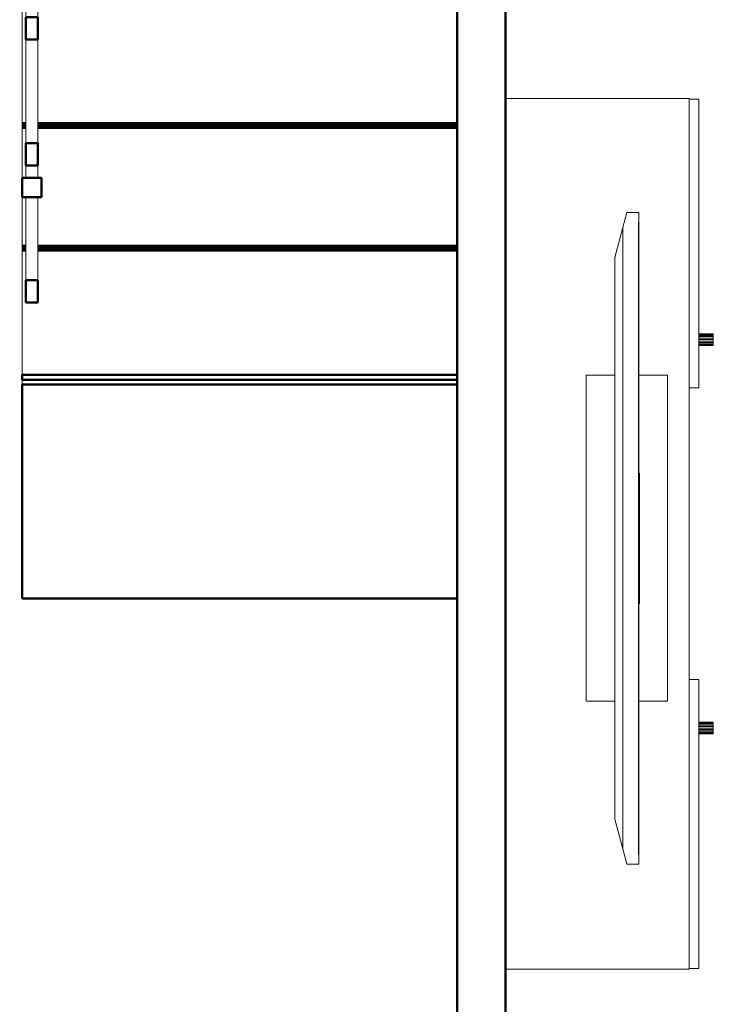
# Model space of a CAD drawing. Header units: millimetres. Extents: x 24644 to 52152, y 2709 to 38988.
# Tile 48 of 93: x 35158 to 36593, y 30777 to 32812. Entities that reach past the tile are written whole.
import ezdxf

# ---------------------------------------------------------------- set-up
doc = ezdxf.new("R2010")
doc.units = ezdxf.units.MM
for name, color, linetype, lineweight in [('A-PART-____-MCUT', 2, 'Continuous', 50), ('A-PART-____-OTLN', 2, 'Continuous', 20), ('A-WALL-____-MCUT', 113, 'Continuous', 50), ('A-WALL-____-OTLN', 113, 'Continuous', 20), ('I-FURN-____-MCUT', 30, 'Continuous', 9), ('I-FURN-____-OTLN', 30, 'Continuous', 20), ('S-STRS-____-MCUT', 31, 'Continuous', 50), ('S-STRS-____-OTLN', 31, 'Continuous', 20), ('Ограждение', 7, 'Continuous', 20)]:
    doc.layers.add(name, color=color, linetype=linetype, lineweight=lineweight)

# ---------------------------------------------------------------- blocks, each defined once
blk = doc.blocks.new('Прямая форма - V line-609009-В_Этаж 01_Вентиляция')
at = {"layer": 'A-WALL-____-MCUT', "color": 253}
for p, q in [((3190, 0), (0, 0)), ((0, -100), (3190, -100))]:
    blk.add_line(p, q, dxfattribs=at)
blk = doc.blocks.new('Прямая форма - SW - 009-609010-В_Этаж 01_Вентиляция')
blk.add_blockref('Прямая форма - V line-609009-В_Этаж 01_Вентиляция', (0, 0))
blk = doc.blocks.new('Family - V line-609499-В_Этаж 01_Вентиляция')
at = {"layer": 'S-STRS-____-OTLN', "color": 9}
for p, q in [((-740, -219.8), (-740, -219.6)), ((-732.5, -219.6), (-740, -219.6)), ((-740, -220.4), (-740, -219.8)), ((-732.5, -219.8), (-740, -219.8)), ((-740, -221.3), (-740, -220.4)), ((-732.5, -220.4), (-740, -220.4)), ((-740, -222.6), (-740, -221.3)), ((-732.5, -221.3), (-740, -221.3)), ((-740, -224.1), (-740, -222.6)), ((-732.5, -222.6), (-740, -222.6)), ((160, -219.6), (-707.5, -219.6)), ((160, -219.8), (-707.5, -219.8)), ((160, -220.4), (-707.5, -220.4)), ((160, -221.3), (-707.5, -221.3)), ((160, -222.6), (-707.5, -222.6)), ((-740, -225.9), (-740, -224.1)), ((-732.5, -224.1), (-740, -224.1)), ((-740, -227.9), (-740, -225.9)), ((-732.5, -225.9), (-740, -225.9)), ((-740, -230), (-740, -227.9)), ((-732.5, -227.9), (-740, -227.9)), ((-740, -232.1), (-740, -230)), ((-732.5, -230), (-740, -230)), ((-740, -473), (-740, -232.1)), ((-732.5, -232.1), (-740, -232.1)), ((160, -224.1), (-707.5, -224.1)), ((160, -225.9), (-707.5, -225.9)), ((160, -227.9), (-707.5, -227.9)), ((160, -230), (-707.5, -230)), ((160, -232.1), (-707.5, -232.1))]:
    blk.add_line(p, q, dxfattribs=at)
blk = doc.blocks.new('Family - Timber - Floor-609500-В_Этаж 01_Вентиляция')
blk.add_blockref('Family - V line-609499-В_Этаж 01_Вентиляция', (0, 0))
blk = doc.blocks.new('Family - V line-609503-В_Этаж 01_Вентиляция')
at = {"layer": 'S-STRS-____-OTLN', "color": 9}
for p, q in [((-740, -1233.2), (-740, -1233)), ((-732.5, -1233), (-740, -1233)), ((-740, -1233.7), (-740, -1233.2)), ((-732.5, -1233.2), (-740, -1233.2)), ((-740, -1234.6), (-740, -1233.7)), ((-732.5, -1233.7), (-740, -1233.7)), ((-740, -1235.9), (-740, -1234.6)), ((-732.5, -1234.6), (-740, -1234.6)), ((-740, -1237.4), (-740, -1235.9)), ((-732.5, -1235.9), (-740, -1235.9)), ((-740, -1239.2), (-740, -1237.4)), ((-732.5, -1237.4), (-740, -1237.4)), ((-740, -1241.2), (-740, -1239.2)), ((-732.5, -1239.2), (-740, -1239.2)), ((-740, -1243.3), (-740, -1241.2)), ((-732.5, -1241.2), (-740, -1241.2)), ((160, -1233), (-707.5, -1233)), ((160, -1233.2), (-707.5, -1233.2)), ((160, -1233.7), (-707.5, -1233.7)), ((160, -1234.6), (-707.5, -1234.6)), ((160, -1235.9), (-707.5, -1235.9)), ((160, -1237.4), (-707.5, -1237.4)), ((160, -1239.2), (-707.5, -1239.2)), ((160, -1241.2), (-707.5, -1241.2)), ((-740, -1245.5), (-740, -1243.3)), ((-732.5, -1243.3), (-740, -1243.3)), ((-740, -1501.3), (-740, -1245.5)), ((-732.5, -1245.5), (-740, -1245.5)), ((160, -1243.3), (-707.5, -1243.3)), ((160, -1245.5), (-707.5, -1245.5))]:
    blk.add_line(p, q, dxfattribs=at)
blk = doc.blocks.new('Family - Timber - Floor-609504-В_Этаж 01_Вентиляция')
blk.add_blockref('Family - V line-609503-В_Этаж 01_Вентиляция', (0, 0))
blk = doc.blocks.new('Family - V line-609517-В_Этаж 01_Вентиляция')
at = {"layer": 'S-STRS-____-OTLN', "color": 9}
for p, q in [((-740, -726.5), (-740, -726.3)), ((-732.5, -726.3), (-740, -726.3)), ((-740, -727.1), (-740, -726.5)), ((-732.5, -726.5), (-740, -726.5)), ((-740, -728), (-740, -727.1)), ((-732.5, -727.1), (-740, -727.1)), ((-740, -729.2), (-740, -728)), ((-732.5, -728), (-740, -728)), ((-740, -730.8), (-740, -729.2)), ((-732.5, -729.2), (-740, -729.2)), ((-740, -732.6), (-740, -730.8)), ((-732.5, -730.8), (-740, -730.8)), ((-740, -734.5), (-740, -732.6)), ((-732.5, -732.6), (-740, -732.6)), ((160, -726.3), (-707.5, -726.3)), ((160, -726.5), (-707.5, -726.5)), ((160, -727.1), (-707.5, -727.1)), ((160, -728), (-707.5, -728)), ((160, -729.2), (-707.5, -729.2)), ((160, -730.8), (-707.5, -730.8)), ((160, -732.6), (-707.5, -732.6)), ((-740, -736.6), (-740, -734.5)), ((-732.5, -734.5), (-740, -734.5)), ((-740, -738.8), (-740, -736.6)), ((-732.5, -736.6), (-740, -736.6)), ((-740, -979.6), (-740, -738.8)), ((-732.5, -738.8), (-740, -738.8)), ((160, -734.5), (-707.5, -734.5)), ((160, -736.6), (-707.5, -736.6)), ((160, -738.8), (-707.5, -738.8))]:
    blk.add_line(p, q, dxfattribs=at)
blk = doc.blocks.new('Family - Timber - Floor-609518-В_Этаж 01_Вентиляция')
blk.add_blockref('Family - V line-609517-В_Этаж 01_Вентиляция', (0, 0))
blk = doc.blocks.new('Family - V line-609537-В_Этаж 01_Вентиляция')
at = {"layer": 'S-STRS-____-MCUT', "color": 253}
for p, q in [((160, -1501.3), (-740, -1501.3)), ((-740, -1501.3), (-740, -1511.3)), ((160, -1511.3), (160, -1501.3)), ((-740, -1511.3), (160, -1511.3))]:
    blk.add_line(p, q, dxfattribs=at)
blk = doc.blocks.new('Family - Timber - Floor-609538-В_Этаж 01_Вентиляция')
blk.add_blockref('Family - V line-609537-В_Этаж 01_Вентиляция', (0, 0))
blk = doc.blocks.new('Family - V line-609543-В_Этаж 01_Вентиляция')
at = {"layer": 'S-STRS-____-MCUT', "color": 253}
for p, q in [((160, -1521.3), (-740, -1521.3)), ((-740, -1521.3), (-740, -1963.7)), ((160, -1963.7), (160, -1521.3)), ((-740, -1963.7), (160, -1963.7))]:
    blk.add_line(p, q, dxfattribs=at)
at = {"layer": 'S-STRS-____-OTLN', "color": 9}
blk.add_line((-740, -1521.3), (-740, -1511.3), dxfattribs=at)
blk = doc.blocks.new('Family - Concrete - Structural-609544-В_Этаж 01_Вентиляция')
blk.add_blockref('Family - V line-609543-В_Этаж 01_Вентиляция', (0, 0))
blk = doc.blocks.new('Family - V line-609547-В_Этаж 01_Вентиляция')
at = {"layer": 'S-STRS-____-OTLN', "color": 9}
for p, q in [((160, 33.7), (-695, 33.7)), ((160, 33.5), (-695, 33.5)), ((160, 32.9), (-695, 32.9)), ((160, 32), (-695, 32)), ((160, 30.8), (-695, 30.8)), ((160, 29.2), (-695, 29.2)), ((160, 27.4), (-695, 27.4)), ((160, 25.5), (-695, 25.5)), ((160, 23.4), (-695, 23.4)), ((160, 21.2), (-695, 21.2)), ((-740, -219.6), (-740, -47.5))]:
    blk.add_line(p, q, dxfattribs=at)
blk = doc.blocks.new('Family - Timber - Floor-609548-В_Этаж 01_Вентиляция')
blk.add_blockref('Family - V line-609547-В_Этаж 01_Вентиляция', (0, 0))
blk = doc.blocks.new('Family - V line-609551-В_Этаж 01_Вентиляция')
at = {"layer": 'S-STRS-____-OTLN', "color": 9}
for p, q in [((-740, -979.8), (-740, -979.6)), ((-732.5, -979.6), (-740, -979.6)), ((-740, -980.4), (-740, -979.8)), ((-732.5, -979.8), (-740, -979.8)), ((-740, -981.3), (-740, -980.4)), ((-732.5, -980.4), (-740, -980.4)), ((-740, -982.6), (-740, -981.3)), ((-732.5, -981.3), (-740, -981.3)), ((-740, -984.1), (-740, -982.6)), ((-732.5, -982.6), (-740, -982.6)), ((-740, -985.9), (-740, -984.1)), ((-732.5, -984.1), (-740, -984.1)), ((-740, -987.9), (-740, -985.9)), ((-732.5, -985.9), (-740, -985.9)), ((-740, -990), (-740, -987.9)), ((-732.5, -987.9), (-740, -987.9)), ((-740, -992.1), (-740, -990)), ((-732.5, -990), (-740, -990)), ((-740, -1094.1), (-740, -992.1)), ((-732.5, -992.1), (-740, -992.1)), ((160, -979.6), (-707.5, -979.6)), ((160, -979.8), (-707.5, -979.8)), ((160, -980.4), (-707.5, -980.4)), ((160, -981.3), (-707.5, -981.3)), ((160, -982.6), (-707.5, -982.6)), ((160, -984.1), (-707.5, -984.1)), ((160, -985.9), (-707.5, -985.9)), ((160, -987.9), (-707.5, -987.9)), ((160, -990), (-707.5, -990)), ((160, -992.1), (-707.5, -992.1)), ((-740, -1233), (-740, -1134.1))]:
    blk.add_line(p, q, dxfattribs=at)
blk = doc.blocks.new('Family - Timber - Floor-609552-В_Этаж 01_Вентиляция')
blk.add_blockref('Family - V line-609551-В_Этаж 01_Вентиляция', (0, 0))
blk = doc.blocks.new('Family - V line-609559-В_Этаж 01_Вентиляция')
at = {"layer": 'S-STRS-____-OTLN', "color": 9}
for p, q in [((-740, -473.2), (-740, -473)), ((-732.5, -473), (-740, -473)), ((-740, -473.7), (-740, -473.2)), ((-732.5, -473.2), (-740, -473.2)), ((-740, -474.6), (-740, -473.7)), ((-732.5, -473.7), (-740, -473.7)), ((-740, -475.9), (-740, -474.6)), ((-732.5, -474.6), (-740, -474.6)), ((-740, -477.4), (-740, -475.9)), ((-732.5, -475.9), (-740, -475.9)), ((-740, -479.2), (-740, -477.4)), ((-732.5, -477.4), (-740, -477.4)), ((-740, -481.2), (-740, -479.2)), ((-732.5, -479.2), (-740, -479.2)), ((-740, -483.3), (-740, -481.2)), ((-732.5, -481.2), (-740, -481.2)), ((-740, -485.5), (-740, -483.3)), ((-732.5, -483.3), (-740, -483.3)), ((-740, -726.3), (-740, -485.5)), ((-732.5, -485.5), (-740, -485.5)), ((160, -473), (-707.5, -473)), ((160, -473.2), (-707.5, -473.2)), ((160, -473.7), (-707.5, -473.7)), ((160, -474.6), (-707.5, -474.6)), ((160, -475.9), (-707.5, -475.9)), ((160, -477.4), (-707.5, -477.4)), ((160, -479.2), (-707.5, -479.2)), ((160, -481.2), (-707.5, -481.2)), ((160, -483.3), (-707.5, -483.3)), ((160, -485.5), (-707.5, -485.5))]:
    blk.add_line(p, q, dxfattribs=at)
blk = doc.blocks.new('Family - Timber - Floor-609560-В_Этаж 01_Вентиляция')
blk.add_blockref('Family - V line-609559-В_Этаж 01_Вентиляция', (0, 0))
blk = doc.blocks.new('Family - STAIR - 001-609563-В_Этаж 01_Вентиляция')
for name in ['Family - Timber - Floor-609548-В_Этаж 01_Вентиляция', 'Family - Timber - Floor-609500-В_Этаж 01_Вентиляция', 'Family - Timber - Floor-609560-В_Этаж 01_Вентиляция', 'Family - Timber - Floor-609518-В_Этаж 01_Вентиляция', 'Family - Timber - Floor-609552-В_Этаж 01_Вентиляция', 'Family - Timber - Floor-609504-В_Этаж 01_Вентиляция', 'Family - Timber - Floor-609538-В_Этаж 01_Вентиляция', 'Family - Concrete - Structural-609544-В_Этаж 01_Вентиляция']:
    blk.add_blockref(name, (0, 0))
blk = doc.blocks.new('Family - V line-609592-В_Этаж 01_Вентиляция')
at = {"layer": 'A-PART-____-OTLN', "color": 9}
for p, q in [((-740, -1233.2), (-740, -1233)), ((-732.5, -1233), (-740, -1233)), ((-740, -1233.7), (-740, -1233.2)), ((-732.5, -1233.2), (-740, -1233.2)), ((-740, -1234.6), (-740, -1233.7)), ((-732.5, -1233.7), (-740, -1233.7)), ((-740, -1235.9), (-740, -1234.6)), ((-732.5, -1234.6), (-740, -1234.6)), ((-740, -1237.4), (-740, -1235.9)), ((-732.5, -1235.9), (-740, -1235.9)), ((-740, -1239.2), (-740, -1237.4)), ((-732.5, -1237.4), (-740, -1237.4)), ((-740, -1241.2), (-740, -1239.2)), ((-732.5, -1239.2), (-740, -1239.2)), ((-740, -1243.3), (-740, -1241.2)), ((-732.5, -1241.2), (-740, -1241.2)), ((160, -1233), (-707.5, -1233)), ((160, -1233.2), (-707.5, -1233.2)), ((160, -1233.7), (-707.5, -1233.7)), ((160, -1234.6), (-707.5, -1234.6)), ((160, -1235.9), (-707.5, -1235.9)), ((160, -1237.4), (-707.5, -1237.4)), ((160, -1239.2), (-707.5, -1239.2)), ((160, -1241.2), (-707.5, -1241.2)), ((-740, -1245.5), (-740, -1243.3)), ((-732.5, -1243.3), (-740, -1243.3)), ((-740, -1501.3), (-740, -1245.5)), ((-732.5, -1245.5), (-740, -1245.5)), ((160, -1243.3), (-707.5, -1243.3)), ((160, -1245.5), (-707.5, -1245.5))]:
    blk.add_line(p, q, dxfattribs=at)
blk = doc.blocks.new('Family - Timber - Floor-609593-В_Этаж 01_Вентиляция')
blk.add_blockref('Family - V line-609592-В_Этаж 01_Вентиляция', (0, 0))
blk = doc.blocks.new('Family - V line-609613-В_Этаж 01_Вентиляция')
at = {"layer": 'A-PART-____-OTLN', "color": 9}
for p, q in [((-740, -726.5), (-740, -726.3)), ((-732.5, -726.3), (-740, -726.3)), ((-740, -727.1), (-740, -726.5)), ((-732.5, -726.5), (-740, -726.5)), ((-740, -728), (-740, -727.1)), ((-732.5, -727.1), (-740, -727.1)), ((-740, -729.2), (-740, -728)), ((-732.5, -728), (-740, -728)), ((-740, -730.8), (-740, -729.2)), ((-732.5, -729.2), (-740, -729.2)), ((-740, -732.6), (-740, -730.8)), ((-732.5, -730.8), (-740, -730.8)), ((-740, -734.5), (-740, -732.6)), ((-732.5, -732.6), (-740, -732.6)), ((160, -726.3), (-707.5, -726.3)), ((160, -726.5), (-707.5, -726.5)), ((160, -727.1), (-707.5, -727.1)), ((160, -728), (-707.5, -728)), ((160, -729.2), (-707.5, -729.2)), ((160, -730.8), (-707.5, -730.8)), ((160, -732.6), (-707.5, -732.6)), ((-740, -736.6), (-740, -734.5)), ((-732.5, -734.5), (-740, -734.5)), ((-740, -738.8), (-740, -736.6)), ((-732.5, -736.6), (-740, -736.6)), ((-740, -979.6), (-740, -738.8)), ((-732.5, -738.8), (-740, -738.8)), ((160, -734.5), (-707.5, -734.5)), ((160, -736.6), (-707.5, -736.6)), ((160, -738.8), (-707.5, -738.8))]:
    blk.add_line(p, q, dxfattribs=at)
blk = doc.blocks.new('Family - Timber - Floor-609614-В_Этаж 01_Вентиляция')
blk.add_blockref('Family - V line-609613-В_Этаж 01_Вентиляция', (0, 0))
blk = doc.blocks.new('Family - V line-609643-В_Этаж 01_Вентиляция')
at = {"layer": 'A-PART-____-MCUT', "color": 253}
for p, q in [((160, -1501.3), (-740, -1501.3)), ((-740, -1501.3), (-740, -1511.3)), ((160, -1511.3), (160, -1501.3)), ((-740, -1511.3), (160, -1511.3))]:
    blk.add_line(p, q, dxfattribs=at)
blk = doc.blocks.new('Family - Timber - Floor-609644-В_Этаж 01_Вентиляция')
blk.add_blockref('Family - V line-609643-В_Этаж 01_Вентиляция', (0, 0))
blk = doc.blocks.new('Family - V line-609652-В_Этаж 01_Вентиляция')
at = {"layer": 'A-PART-____-MCUT', "color": 253}
for p, q in [((160, -1521.3), (-740, -1521.3)), ((-740, -1521.3), (-740, -1963.7)), ((160, -1963.7), (160, -1521.3)), ((-740, -1963.7), (160, -1963.7))]:
    blk.add_line(p, q, dxfattribs=at)
at = {"layer": 'A-PART-____-OTLN', "color": 9}
blk.add_line((-740, -1521.3), (-740, -1511.3), dxfattribs=at)
blk = doc.blocks.new('Family - Concrete - Structural-609653-В_Этаж 01_Вентиляция')
blk.add_blockref('Family - V line-609652-В_Этаж 01_Вентиляция', (0, 0))
blk = doc.blocks.new('Family - V line-609664-В_Этаж 01_Вентиляция')
at = {"layer": 'A-PART-____-OTLN', "color": 9}
for p, q in [((-740, -979.8), (-740, -979.6)), ((-732.5, -979.6), (-740, -979.6)), ((-740, -980.4), (-740, -979.8)), ((-732.5, -979.8), (-740, -979.8)), ((-740, -981.3), (-740, -980.4)), ((-732.5, -980.4), (-740, -980.4)), ((-740, -982.6), (-740, -981.3)), ((-732.5, -981.3), (-740, -981.3)), ((-740, -984.1), (-740, -982.6)), ((-732.5, -982.6), (-740, -982.6)), ((-740, -985.9), (-740, -984.1)), ((-732.5, -984.1), (-740, -984.1)), ((-740, -987.9), (-740, -985.9)), ((-732.5, -985.9), (-740, -985.9)), ((-740, -990), (-740, -987.9)), ((-732.5, -987.9), (-740, -987.9)), ((-740, -992.1), (-740, -990)), ((-732.5, -990), (-740, -990)), ((-740, -1094.1), (-740, -992.1)), ((-732.5, -992.1), (-740, -992.1)), ((160, -979.6), (-707.5, -979.6)), ((160, -979.8), (-707.5, -979.8)), ((160, -980.4), (-707.5, -980.4)), ((160, -981.3), (-707.5, -981.3)), ((160, -982.6), (-707.5, -982.6)), ((160, -984.1), (-707.5, -984.1)), ((160, -985.9), (-707.5, -985.9)), ((160, -987.9), (-707.5, -987.9)), ((160, -990), (-707.5, -990)), ((160, -992.1), (-707.5, -992.1)), ((-740, -1233), (-740, -1134.1))]:
    blk.add_line(p, q, dxfattribs=at)
blk = doc.blocks.new('Family - Timber - Floor-609665-В_Этаж 01_Вентиляция')
blk.add_blockref('Family - V line-609664-В_Этаж 01_Вентиляция', (0, 0))
blk = doc.blocks.new('Прямая форма - V line-609733-В_Этаж 01_Вентиляция')
at = {"layer": 'I-FURN-____-MCUT', "color": 53}
for p, q in [((-1316, 33.4), (-1347.4, 25)), ((-1347.4, 25), (-1347.4, 0)), ((-31.4, 33.4), (-1316, 33.4)), ((0, 25), (-31.4, 33.4)), ((0, 0), (0, 25)), ((-1347.4, 0), (-1327.4, 0)), ((-1327.4, 0), (-1327.4, 1)), ((-1327.4, 1), (-20, 1)), ((-1327.4, 1), (-1327.4, 0)), ((-20, 1), (-1327.4, 1)), ((-1327.4, 0), (-20, 0)), ((-20, 1), (-20, 0)), ((-20, 0), (-20, 1)), ((-20, 0), (0, 0))]:
    blk.add_line(p, q, dxfattribs=at)
at = {"layer": 'I-FURN-____-OTLN', "color": 9}
for p, q in [((-1010.5, 109.2), (-336.8, 109.2)), ((-1010.5, 50), (-1010.5, 109.2)), ((-336.8, 50), (-336.8, 109.2)), ((-1316, 33.4), (-1254.1, 50)), ((-93.3, 50), (-1254.1, 50)), ((-93.3, 50), (-31.4, 33.4)), ((-1010.5, -59.2), (-1010.5, 0)), ((-538.9, 0), (-538.9, -0.8)), ((-336.8, -59.2), (-336.8, 0)), ((-808.4, -0.8), (-808.4, 0)), ((-538.9, -0.8), (-808.4, -0.8)), ((-1010.5, -59.2), (-336.8, -59.2))]:
    blk.add_line(p, q, dxfattribs=at)
blk = doc.blocks.new('Прямая форма - FU - 058-609734-В_Этаж 01_Вентиляция')
blk.add_blockref('Прямая форма - V line-609733-В_Этаж 01_Вентиляция', (0, 0))
blk = doc.blocks.new('Прямая форма - V line-609866-В_Этаж 01_Вентиляция')
at = {"layer": 'Ограждение', "color": 9}
for p, q in [((167.5, -558.6), (167.5, -795.5)), ((192.5, -795.5), (192.5, -558.6))]:
    blk.add_line(p, q, dxfattribs=at)
at = {"layer": 'Ограждение', "color": 253, "lineweight": 50}
for p, q in [((192.5, -795.5), (167.5, -795.5)), ((167.5, -795.5), (167.5, -841.7)), ((192.5, -841.7), (192.5, -795.5)), ((167.5, -841.7), (192.5, -841.7))]:
    blk.add_line(p, q, dxfattribs=at)
blk = doc.blocks.new('Прямая форма - Steel - Stainless-609867-В_Этаж 01_Вентиляция')
blk.add_blockref('Прямая форма - V line-609866-В_Этаж 01_Вентиляция', (0, 0))
blk = doc.blocks.new('Прямая форма - V line-609878-В_Этаж 01_Вентиляция')
at = {"layer": 'Ограждение', "color": 9}
for p, q in [((167.5, -841.7), (167.5, -1056)), ((192.5, -1056), (192.5, -841.7))]:
    blk.add_line(p, q, dxfattribs=at)
at = {"layer": 'Ограждение', "color": 253, "lineweight": 50}
for p, q in [((192.5, -1056), (167.5, -1056)), ((167.5, -1056), (167.5, -1102.2)), ((192.5, -1102.2), (192.5, -1056)), ((167.5, -1102.2), (192.5, -1102.2))]:
    blk.add_line(p, q, dxfattribs=at)
blk = doc.blocks.new('Прямая форма - Steel - Stainless-609879-В_Этаж 01_Вентиляция')
blk.add_blockref('Прямая форма - V line-609878-В_Этаж 01_Вентиляция', (0, 0))
blk = doc.blocks.new('Прямая форма - V line-609886-В_Этаж 01_Вентиляция')
at = {"layer": 'Ограждение', "color": 9}
for p, q in [((167.5, -81.2), (167.5, -263.3)), ((192.5, -263.3), (192.5, -81.2))]:
    blk.add_line(p, q, dxfattribs=at)
at = {"layer": 'Ограждение', "color": 253, "lineweight": 50}
for p, q in [((192.5, -263.3), (167.5, -263.3)), ((167.5, -263.3), (167.5, -309.4)), ((192.5, -309.4), (192.5, -263.3)), ((167.5, -309.4), (192.5, -309.4))]:
    blk.add_line(p, q, dxfattribs=at)
blk = doc.blocks.new('Прямая форма - Steel - Stainless-609887-В_Этаж 01_Вентиляция')
blk.add_blockref('Прямая форма - V line-609886-В_Этаж 01_Вентиляция', (0, 0))
blk = doc.blocks.new('Прямая форма - V line-609890-В_Этаж 01_Вентиляция')
at = {"layer": 'Ограждение', "color": 9}
for p, q in [((167.5, -1102.2), (167.5, -1127.8)), ((192.5, -1127.8), (192.5, -1102.2)), ((167.5, -1167.8), (167.5, -1339.1)), ((192.5, -1339.1), (192.5, -1167.8))]:
    blk.add_line(p, q, dxfattribs=at)
at = {"layer": 'Ограждение', "color": 253, "lineweight": 50}
for p, q in [((192.5, -1339.1), (167.5, -1339.1)), ((167.5, -1339.1), (167.5, -1385.3)), ((192.5, -1385.3), (192.5, -1339.1)), ((167.5, -1385.3), (192.5, -1385.3))]:
    blk.add_line(p, q, dxfattribs=at)
blk = doc.blocks.new('Прямая форма - Steel - Stainless-609891-В_Этаж 01_Вентиляция')
blk.add_blockref('Прямая форма - V line-609890-В_Этаж 01_Вентиляция', (0, 0))
blk = doc.blocks.new('Прямая форма - V line-609894-В_Этаж 01_Вентиляция')
at = {"layer": 'Ограждение', "color": 253, "lineweight": 50}
for p, q in [((200, -1127.8), (160, -1127.8)), ((160, -1127.8), (160, -1167.8)), ((200, -1167.8), (200, -1127.8)), ((160, -1167.8), (200, -1167.8))]:
    blk.add_line(p, q, dxfattribs=at)
blk = doc.blocks.new('Прямая форма - Steel - Structural-609895-В_Этаж 01_Вентиляция')
blk.add_blockref('Прямая форма - V line-609894-В_Этаж 01_Вентиляция', (0, 0))
blk = doc.blocks.new('Прямая форма - V line-609896-В_Этаж 01_Вентиляция')
at = {"layer": 'Ограждение', "color": 9}
for p, q in [((155, -25.9), (155, 0)), ((155, 0), (205, 0)), ((205, -25.9), (205, 0))]:
    blk.add_line(p, q, dxfattribs=at)
at = {"layer": 'Ограждение', "color": 253, "lineweight": 50}
for p, q in [((155, -25.9), (155, -81.2)), ((205, -25.9), (155, -25.9)), ((205, -81.2), (205, -25.9)), ((155, -81.2), (205, -81.2))]:
    blk.add_line(p, q, dxfattribs=at)
blk = doc.blocks.new('Прямая форма - Steel - Structural-609897-В_Этаж 01_Вентиляция')
blk.add_blockref('Прямая форма - V line-609896-В_Этаж 01_Вентиляция', (0, 0))
blk = doc.blocks.new('Прямая форма - V line-609900-В_Этаж 01_Вентиляция')
at = {"layer": 'Ограждение', "color": 9}
for p, q in [((155, 168.1), (205, 168.1)), ((155, 168.1), (155, 0)), ((205, 168.1), (205, 0)), ((205, 0), (155, 0))]:
    blk.add_line(p, q, dxfattribs=at)
blk = doc.blocks.new('Прямая форма - Steel - Structural-609901-В_Этаж 01_Вентиляция')
blk.add_blockref('Прямая форма - V line-609900-В_Этаж 01_Вентиляция', (0, 0))
blk = doc.blocks.new('Прямая форма - V line-609904-В_Этаж 01_Вентиляция')
at = {"layer": 'Ограждение', "color": 9}
for p, q in [((167.5, -309.4), (167.5, -512.4)), ((192.5, -512.4), (192.5, -309.4))]:
    blk.add_line(p, q, dxfattribs=at)
at = {"layer": 'Ограждение', "color": 253, "lineweight": 50}
for p, q in [((192.5, -512.4), (167.5, -512.4)), ((167.5, -512.4), (167.5, -558.6)), ((192.5, -558.6), (192.5, -512.4)), ((167.5, -558.6), (192.5, -558.6))]:
    blk.add_line(p, q, dxfattribs=at)
blk = doc.blocks.new('Прямая форма - Steel - Stainless-609905-В_Этаж 01_Вентиляция')
blk.add_blockref('Прямая форма - V line-609904-В_Этаж 01_Вентиляция', (0, 0))
blk = doc.blocks.new('Прямая форма - RAILING - 017-609914-В_Этаж 01_Вентиляция')
for name in ['Прямая форма - Steel - Structural-609901-В_Этаж 01_Вентиляция', 'Прямая форма - Steel - Structural-609897-В_Этаж 01_Вентиляция', 'Прямая форма - Steel - Stainless-609887-В_Этаж 01_Вентиляция', 'Прямая форма - Steel - Stainless-609905-В_Этаж 01_Вентиляция', 'Прямая форма - Steel - Stainless-609867-В_Этаж 01_Вентиляция', 'Прямая форма - Steel - Stainless-609879-В_Этаж 01_Вентиляция', 'Прямая форма - Steel - Stainless-609891-В_Этаж 01_Вентиляция', 'Прямая форма - Steel - Structural-609895-В_Этаж 01_Вентиляция']:
    blk.add_blockref(name, (0, 0))
blk = doc.blocks.new('Family - V line-609928-В_Этаж 01_Вентиляция')
at = {"layer": 'A-PART-____-MCUT', "color": 253}
for p, q in [((192.5, -795.5), (167.5, -795.5)), ((167.5, -795.5), (167.5, -841.7)), ((192.5, -841.7), (192.5, -795.5)), ((167.5, -841.7), (192.5, -841.7))]:
    blk.add_line(p, q, dxfattribs=at)
at = {"layer": 'A-PART-____-OTLN', "color": 9}
for p, q in [((167.5, -558.6), (167.5, -795.5)), ((192.5, -795.5), (192.5, -558.6))]:
    blk.add_line(p, q, dxfattribs=at)
blk = doc.blocks.new('Family - Steel - Stainless-609929-В_Этаж 01_Вентиляция')
blk.add_blockref('Family - V line-609928-В_Этаж 01_Вентиляция', (0, 0))
blk = doc.blocks.new('Family - V line-609946-В_Этаж 01_Вентиляция')
at = {"layer": 'A-PART-____-MCUT', "color": 253}
for p, q in [((192.5, -1056), (167.5, -1056)), ((167.5, -1056), (167.5, -1102.2)), ((192.5, -1102.2), (192.5, -1056)), ((167.5, -1102.2), (192.5, -1102.2))]:
    blk.add_line(p, q, dxfattribs=at)
at = {"layer": 'A-PART-____-OTLN', "color": 9}
for p, q in [((167.5, -841.7), (167.5, -1056)), ((192.5, -1056), (192.5, -841.7))]:
    blk.add_line(p, q, dxfattribs=at)
blk = doc.blocks.new('Family - Steel - Stainless-609947-В_Этаж 01_Вентиляция')
blk.add_blockref('Family - V line-609946-В_Этаж 01_Вентиляция', (0, 0))
blk = doc.blocks.new('Family - V line-609964-В_Этаж 01_Вентиляция')
at = {"layer": 'A-PART-____-MCUT', "color": 253}
for p, q in [((192.5, -1339.1), (167.5, -1339.1)), ((167.5, -1339.1), (167.5, -1385.3)), ((192.5, -1385.3), (192.5, -1339.1)), ((167.5, -1385.3), (192.5, -1385.3))]:
    blk.add_line(p, q, dxfattribs=at)
at = {"layer": 'A-PART-____-OTLN', "color": 9}
for p, q in [((167.5, -1102.2), (167.5, -1127.8)), ((192.5, -1127.8), (192.5, -1102.2)), ((167.5, -1167.8), (167.5, -1339.1)), ((192.5, -1339.1), (192.5, -1167.8))]:
    blk.add_line(p, q, dxfattribs=at)
blk = doc.blocks.new('Family - Steel - Stainless-609965-В_Этаж 01_Вентиляция')
blk.add_blockref('Family - V line-609964-В_Этаж 01_Вентиляция', (0, 0))
blk = doc.blocks.new('Family - V line-609970-В_Этаж 01_Вентиляция')
at = {"layer": 'A-PART-____-MCUT', "color": 253}
for p, q in [((200, -1127.8), (160, -1127.8)), ((160, -1127.8), (160, -1167.8)), ((200, -1167.8), (200, -1127.8)), ((160, -1167.8), (200, -1167.8))]:
    blk.add_line(p, q, dxfattribs=at)
blk = doc.blocks.new('Family - Steel - Structural-609971-В_Этаж 01_Вентиляция')
blk.add_blockref('Family - V line-609970-В_Этаж 01_Вентиляция', (0, 0))
blk = doc.blocks.new('Прямая форма - V line-610126-В_Этаж 01_Вентиляция')
at = {"layer": 'I-FURN-____-OTLN', "color": 9}
for p, q in [((-1800, 20), (-1800, 400)), ((0, 400), (0, 20)), ((0, 20), (-1800, 20)), ((-1798.5, 0), (-1798.5, 20)), ((-1201.5, 0), (-1798.5, 0)), ((-1313.5, -30), (-1313.5, 0)), ((-1313.1, -30), (-1313.1, 0)), ((-1310, -30), (-1310, 0)), ((-1307.5, -30), (-1307.5, 0)), ((-1301.5, -30), (-1301.5, 0)), ((-1293, -30), (-1293, 0)), ((-1289.9, -30), (-1289.9, 0)), ((-1289.5, -30), (-1289.5, 0)), ((-1201.5, 20), (-1201.5, 0)), ((-598.5, 0), (-598.5, 20)), ((-1.5, 0), (-598.5, 0)), ((-510.5, -30), (-510.5, 0)), ((-510.1, -30), (-510.1, 0)), ((-508.9, -30), (-508.9, 0)), ((-507, -30), (-507, 0)), ((-504.5, -30), (-504.5, 0)), ((-501.6, -30), (-501.6, 0)), ((-498.5, -30), (-498.5, 0)), ((-495.4, -30), (-495.4, 0)), ((-492.5, -30), (-492.5, 0)), ((-490, -30), (-490, 0)), ((-488.1, -30), (-488.1, 0)), ((-486.9, -30), (-486.9, 0)), ((-486.5, -30), (-486.5, 0)), ((-1.5, 20), (-1.5, 0)), ((-1311.9, -30), (-1311.9, 0)), ((-1304.6, -30), (-1304.6, 0)), ((-1298.4, -30), (-1298.4, 0)), ((-1295.5, -30), (-1295.5, 0)), ((-1291.1, -30), (-1291.1, 0)), ((-1313.5, -30), (-1313.1, -30)), ((-1313.1, -30), (-1311.9, -30)), ((-1311.9, -30), (-1310, -30)), ((-1310, -30), (-1307.5, -30)), ((-1307.5, -30), (-1304.6, -30)), ((-1304.6, -30), (-1301.5, -30)), ((-1301.5, -30), (-1298.4, -30)), ((-1298.4, -30), (-1295.5, -30)), ((-1295.5, -30), (-1293, -30)), ((-1293, -30), (-1291.1, -30)), ((-1291.1, -30), (-1289.9, -30)), ((-1289.9, -30), (-1289.5, -30)), ((-510.5, -30), (-510.1, -30)), ((-510.1, -30), (-508.9, -30)), ((-508.9, -30), (-507, -30)), ((-507, -30), (-504.5, -30)), ((-504.5, -30), (-501.6, -30)), ((-501.6, -30), (-498.5, -30)), ((-498.5, -30), (-495.4, -30)), ((-495.4, -30), (-492.5, -30)), ((-492.5, -30), (-490, -30)), ((-490, -30), (-488.1, -30)), ((-488.1, -30), (-486.9, -30)), ((-486.9, -30), (-486.5, -30))]:
    blk.add_line(p, q, dxfattribs=at)
blk = doc.blocks.new('Прямая форма - FU - 057-610127-В_Этаж 01_Вентиляция')
blk.add_blockref('Прямая форма - V line-610126-В_Этаж 01_Вентиляция', (0, 0))
blk = doc.blocks.new('V line_ifc_RVT-1-В_Этаж 01_Вентиляция')
at = {"layer": 'A-PART-____-OTLN', "color": 9, "lineweight": 20}
for name, p in [('Family - Steel - Stainless-609929-В_Этаж 01_Вентиляция', (35003.2, 33613.2)), ('Family - Timber - Floor-609614-В_Этаж 01_Вентиляция', (35903.2, 33579.5)), ('Family - Steel - Stainless-609947-В_Этаж 01_Вентиляция', (35003.2, 33613.2)), ('Family - Timber - Floor-609665-В_Этаж 01_Вентиляция', (35903.2, 33579.5)), ('Family - Steel - Stainless-609965-В_Этаж 01_Вентиляция', (35003.2, 33613.2)), ('Family - Steel - Structural-609971-В_Этаж 01_Вентиляция', (35003.2, 33613.2)), ('Family - Timber - Floor-609593-В_Этаж 01_Вентиляция', (35903.2, 33579.5)), ('Family - Timber - Floor-609644-В_Этаж 01_Вентиляция', (35903.2, 33579.5)), ('Family - Concrete - Structural-609653-В_Этаж 01_Вентиляция', (35903.2, 33579.5))]:
    blk.add_blockref(name, p, dxfattribs=at)
at = {"layer": 'A-WALL-____-OTLN', "color": 9, "lineweight": 20, "rotation": 90}
blk.add_blockref('Прямая форма - SW - 009-609010-В_Этаж 01_Вентиляция', (36063.2, 30437.6), dxfattribs=at)
at = {"layer": 'I-FURN-____-OTLN', "color": 9, "lineweight": 20, "rotation": 90}
for name, p in [('Прямая форма - FU - 057-610127-В_Этаж 01_Вентиляция', (36563.2, 32649.6)), ('Прямая форма - FU - 058-609734-В_Этаж 01_Вентиляция', (36439.4, 32414.1))]:
    blk.add_blockref(name, p, dxfattribs=at)
at = {"layer": 'S-STRS-____-OTLN', "color": 9, "lineweight": 20}
blk.add_blockref('Family - STAIR - 001-609563-В_Этаж 01_Вентиляция', (35903.2, 33579.5), dxfattribs=at)
at = {"layer": 'Ограждение', "color": 9, "lineweight": 20}
blk.add_blockref('Прямая форма - RAILING - 017-609914-В_Этаж 01_Вентиляция', (35003.2, 33613.2), dxfattribs=at)

msp = doc.modelspace()

# ---------------------------------------------------------------- block references
at = {"lineweight": 9}
msp.add_blockref('V line_ifc_RVT-1-В_Этаж 01_Вентиляция', (0, 0), dxfattribs=at)

doc.saveas('drawing.dxf')
